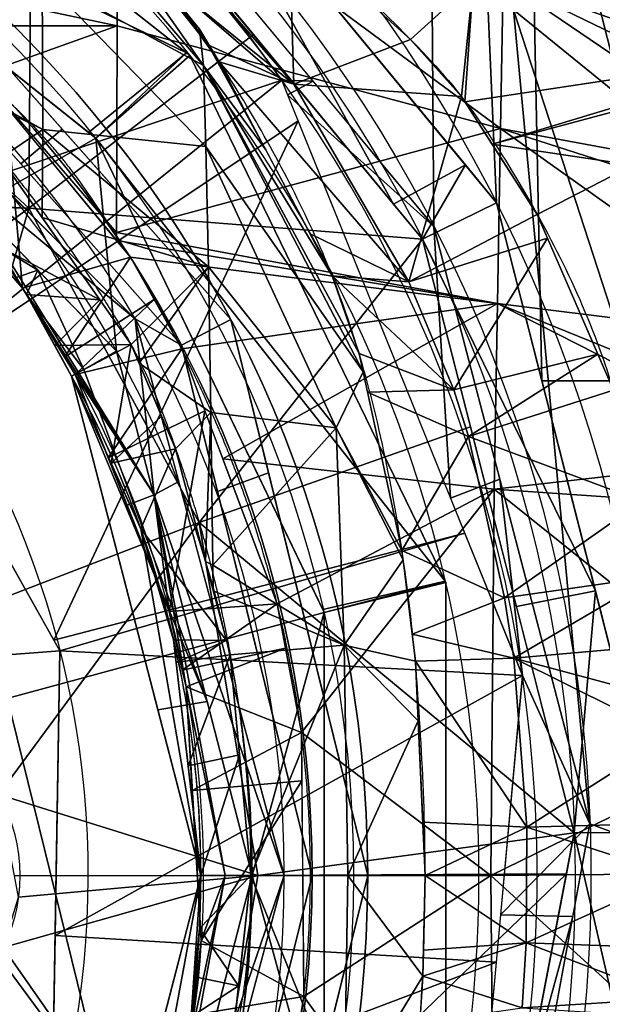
# Model space of a CAD drawing. Header units: millimetres. Extents: x -115 to 115, y -168 to 68.
# Tile 175 of 182: x 30 to 51, y -5 to 31. Entities that reach past the tile are written whole.
import ezdxf

# ---------------------------------------------------------------- set-up
doc = ezdxf.new("R2010")
doc.units = ezdxf.units.MM
doc.layers.add('100', color=7, linetype='Continuous', true_color=0xffffff)

msp = doc.modelspace()

# ---------------------------------------------------------------- linework, layer by layer
at = {"layer": '100', "color": 163, "linetype": 'Continuous'}
for centre, radius in [((0, 0, -61), 43), ((0, 0, -50), 41)]:
    msp.add_circle(centre, radius, dxfattribs=at)
at = {"layer": '100', "color": 163, "linetype": 'Continuous', "extrusion": (0, 0, -1)}
for centre, radius in [((0, 0, 52), 43), ((0, 0, 63), 41), ((0, 0, 50), 40)]:
    msp.add_circle(centre, radius, dxfattribs=at)
for centre, radius, start, end in [((0, 0, -94), 68, 283.06797, 256.93203), ((0, 0, -81), 65, 283.06797, 256.93203), ((0, 0, -97), 51.024, 286.7388, 253.2612), ((0, 0, -80.215), 50.45, 286.0923, 253.9077), ((0, 0, -50), 38.845, 209.0115, 150.9893), ((0, 0, -100), 32.941, 283.1966, 256.8034), ((0, 0, -50), 38.845, 150.9893, 209.0115), ((0, 0, -47.231), 37, 150.9893, 209.0115)]:
    msp.add_arc(centre, radius, start, end, dxfattribs=at)
at = {"layer": '100', "color": 163, "linetype": 'Continuous'}
for centre, radius, start, end in [((0, 0, 84), 68, 283.06797, 256.93203), ((0, 0, 81), 53.418, 285.9698, 254.0302), ((0, 0, 97.321), 49.087, 286.8231, 253.1769), ((0, 0, 50), 42.5, 270, 90), ((0, 0, 67), 42.5, 270, 90), ((0, 0, 65.794), 47, 295.2768, 64.7232), ((0, 0, 51.206), 47, 295.2768, 64.7232)]:
    msp.add_arc(centre, radius, start, end, dxfattribs=at)
at = {"layer": '100', "color": 163, "linetype": 'Continuous', "extrusion": (0.484973, -0.874529, -3.05912e-16)}
msp.add_arc((40, 47.231), 3, 112.6375, 180, dxfattribs=at)
at = {"layer": '100', "color": 163, "linetype": 'Continuous'}
for points, knots in [([(5.5, 48.221, -3.356), (8.841, 47.937, -3.252), (12.202, 47.377, -3.045), (18.696, 45.671, -2.451), (21.797, 44.482, -2.03), (26.331, 42.385, -1.412), (27.832, 41.677, -1.16), (30.757, 40.154, -0.395), (32.176, 39.353, 0.095), (34.865, 37.718, 1.264), (36.143, 36.875, 1.946), (37.977, 35.613, 3.129), (38.571, 35.188, 3.553), (39.757, 34.379, 4.453), (40.338, 33.996, 4.941), (41.83, 32.712, 6.496), (42.739, 31.829, 7.583), (44.53, 30.062, 9.78), (45.419, 29.182, 10.888), (46.99, 27.226, 13.118), (47.67, 26.174, 14.237), (48.962, 24.033, 16.471), (49.567, 22.933, 17.591), (51.225, 19.511, 20.847), (52.074, 17.009, 22.859), (53.044, 12.707, 25.322), (53.31, 11.198, 26.037), (53.703, 8.089, 27.177), (53.801, 6.465, 27.591), (54.062, 1.479, 28.465), (54.049, -1.954, 28.431), (53.765, -6.912, 27.48), (53.654, -8.523, 27.04), (53.231, -11.619, 25.846), (52.956, -13.13, 25.105), (51.976, -17.389, 22.601), (51.086, -19.878, 20.531), (49.366, -23.294, 17.221), (48.752, -24.388, 16.099), (47.441, -26.53, 13.858), (46.691, -27.535, 12.723), (45.178, -29.552, 10.493), (44.2, -30.349, 9.399), (42.405, -32.106, 7.204), (41.547, -33.031, 6.11), (39.993, -34.289, 4.598), (39.399, -34.674, 4.133), (38.203, -35.497, 3.256), (37.594, -35.917, 2.847), (35.731, -37.171, 1.707), (34.442, -38.005, 1.051), (31.739, -39.611, -0.064), (30.329, -40.387, -0.523), (27.386, -41.888, -1.234), (25.864, -42.607, -1.464), (21.305, -44.704, -2.099), (18.178, -45.838, -2.509), (14.933, -46.656, -2.797)], [0, 0, 0, 0, 0.0625, 0.0625, 0.125, 0.125, 0.15625, 0.15625, 0.1875, 0.1875, 0.21875, 0.21875, 0.234375, 0.234375, 0.25, 0.25, 0.28125, 0.28125, 0.3125, 0.3125, 0.34375, 0.34375, 0.375, 0.375, 0.4375, 0.4375, 0.46875, 0.46875, 0.5, 0.5, 0.5625, 0.5625, 0.59375, 0.59375, 0.625, 0.625, 0.6875, 0.6875, 0.71875, 0.71875, 0.75, 0.75, 0.78125, 0.78125, 0.8125, 0.8125, 0.828125, 0.828125, 0.84375, 0.84375, 0.875, 0.875, 0.90625, 0.90625, 0.9375, 0.9375, 1, 1, 1, 1]), ([(9.5, -47.557, 3.679), (12.578, -46.96, 3.825), (15.599, -46.057, 4.059), (21.317, -43.647, 4.707), (24.074, -42.069, 5.028), (29.093, -38.643, 6.52), (31.397, -36.719, 7.675), (34.193, -33.865, 10.087), (35.01, -32.929, 11.029), (36.469, -31.03, 13.069), (37.088, -30.127, 14.221), (38.322, -28.228, 16.418), (38.908, -27.257, 17.516), (40.011, -25.259, 19.699), (40.514, -24.265, 20.823), (41.97, -21.139, 24.046), (42.781, -18.74, 25.901), (43.708, -14.71, 28.306), (43.973, -13.322, 29.008), (44.313, -11.159, 29.872), (44.416, -10.429, 30.14), (44.605, -8.916, 30.542), (44.678, -8.135, 30.688), (44.985, -4.23, 31.439), (45.127, -0.991, 31.654), (44.989, 3.693, 31.395), (44.898, 5.235, 31.216), (44.672, 8.289, 30.677), (44.51, 9.805, 30.36), (43.856, 14.228, 28.719), (43.284, 16.892, 27.137), (42.134, 20.532, 24.38), (41.686, 21.707, 23.4), (40.721, 23.851, 21.296), (40.231, 24.831, 20.165), (39.156, 26.829, 17.986), (38.578, 27.809, 16.901), (37.367, 29.714, 14.71), (36.758, 30.614, 13.569), (35.354, 32.507, 11.469), (34.551, 33.468, 10.48), (32.745, 35.365, 8.777), (31.734, 36.324, 8.075), (28.432, 39.146, 6.238), (25.906, 40.914, 5.453), (17.815, 45.609, 4.144), (11.719, 47.488, 3.689), (5.5, 48.157, 3.528)], [0, 0, 0, 0, 0.0625, 0.0625, 0.125, 0.125, 0.1875, 0.1875, 0.21875, 0.21875, 0.25, 0.25, 0.28125, 0.28125, 0.3125, 0.3125, 0.375, 0.375, 0.40625, 0.40625, 0.421875, 0.421875, 0.4375, 0.4375, 0.5, 0.5, 0.53125, 0.53125, 0.5625, 0.5625, 0.625, 0.625, 0.65625, 0.65625, 0.6875, 0.6875, 0.71875, 0.71875, 0.75, 0.75, 0.78125, 0.78125, 0.8125, 0.8125, 0.875, 0.875, 1, 1, 1, 1]), ([(38.795, 1.315, 40.868), (38.795, -5.261, 40.868), (37.811, -10.395, 41.323), (35.697, -16.482, 42.323), (35.246, -17.681, 42.543), (34.049, -19.915, 43.058), (33.354, -20.985, 43.3), (31.161, -24.176, 43.83), (29.524, -26.242, 43.969), (25.98, -30.037, 43.924), (23.929, -31.699, 43.827), (19.583, -34.608, 43.719), (17.293, -35.84, 43.67), (12.469, -37.841, 43.574), (9.934, -38.602, 43.528), (4.838, -39.587, 43.461), (2.249, -39.82, 43.436), (-5.635, -39.775, 43.497), (-10.818, -38.799, 43.757), (-18.13, -36.022, 44.227), (-20.458, -34.888, 44.39), (-24.904, -32.211, 44.655), (-27.031, -30.63, 44.783), (-29.925, -28.006, 44.73), (-30.87, -27.115, 44.664), (-32.556, -25.147, 44.499), (-33.274, -24.047, 44.425), (-35.444, -20.763, 44.198), (-36.639, -18.44, 44.08), (-39.661, -11.265, 43.834), (-40.825, -6.046, 43.802), (-40.991, 1.735, 43.794), (-40.791, 4.37, 43.802), (-39.89, 9.523, 43.846), (-39.197, 12.028, 43.881), (-37.361, 16.904, 44.016), (-36.206, 19.286, 44.119), (-34.225, 22.653, 44.322), (-33.497, 23.73, 44.394), (-32.011, 25.863, 44.544), (-31.13, 26.836, 44.643), (-28.23, 29.584, 44.811), (-26.215, 31.296, 44.724), (-21.79, 34.18, 44.475), (-19.413, 35.423, 44.316), (-12.112, 38.464, 43.838), (-6.829, 39.599, 43.531), (3.681, 39.961, 43.402), (9.05, 39.1, 43.508), (16.412, 36.265, 43.65), (18.794, 35.057, 43.701), (23.273, 32.195, 43.809), (25.362, 30.591, 43.889), (29.06, 26.822, 43.982), (30.745, 24.709, 43.884), (33.019, 21.498, 43.396), (33.734, 20.413, 43.175), (35.017, 18.165, 42.654), (35.518, 16.954, 42.406), (36.859, 13.205, 41.775), (37.56, 10.633, 41.433), (38.291, 6.677, 41.093), (38.478, 5.351, 41.008), (38.73, 2.686, 40.896), (38.795, 1.315, 40.868), (38.795, -5.261, 40.868)], [-0.015625, -0.015625, 0, 0, 0.0625, 0.0625, 0.078125, 0.078125, 0.09375, 0.09375, 0.125, 0.125, 0.15625, 0.15625, 0.1875, 0.1875, 0.21875, 0.21875, 0.25, 0.25, 0.3125, 0.3125, 0.34375, 0.34375, 0.375, 0.375, 0.390625, 0.390625, 0.40625, 0.40625, 0.4375, 0.4375, 0.5, 0.5, 0.53125, 0.53125, 0.5625, 0.5625, 0.59375, 0.59375, 0.609375, 0.609375, 0.625, 0.625, 0.65625, 0.65625, 0.6875, 0.6875, 0.75, 0.75, 0.8125, 0.8125, 0.84375, 0.84375, 0.875, 0.875, 0.90625, 0.90625, 0.921875, 0.921875, 0.9375, 0.9375, 0.96875, 0.96875, 0.984375, 0.984375, 1, 1, 1.0625, 1.0625]), ([(-35.268, -17.64, -42.534), (-33.403, -21.121, -43.336), (-31.846, -23.235, -43.721), (-28.528, -27.38, -44.009), (-26.704, -29.363, -43.918), (-20.555, -34.342, -43.721), (-15.755, -36.859, -43.629), (-8.116, -39.039, -43.501), (-5.469, -39.504, -43.463), (-0.211, -39.89, -43.44), (2.428, -39.824, -43.464), (10.376, -38.916, -43.697), (15.479, -37.371, -44.059), (22.527, -33.735, -44.518), (24.754, -32.344, -44.66), (27.849, -29.893, -44.761), (28.838, -29.012, -44.764), (30.774, -27.184, -44.678), (31.695, -26.225, -44.586), (34.042, -23.086, -44.338), (35.374, -20.835, -44.202), (37.705, -16.107, -43.987), (38.657, -13.662, -43.919), (40.804, -6.148, -43.791), (41.274, -0.795, -43.781), (40.42, 6.977, -43.82), (39.877, 9.577, -43.844), (38.319, 14.588, -43.942), (37.316, 16.997, -44.019), (35.506, 20.481, -44.191), (34.863, 21.633, -44.256), (33.42, 23.832, -44.408), (32.711, 24.943, -44.476), (31.044, 26.94, -44.643), (30.093, 27.835, -44.718), (28.158, 29.599, -44.763), (27.156, 30.463, -44.744), (24.014, 32.846, -44.62), (21.771, 34.179, -44.47), (17.069, 36.483, -44.164), (14.606, 37.427, -43.997), (7.097, 39.555, -43.569), (1.773, 40.105, -43.424), (-8.563, 39.202, -43.486), (-13.711, 37.671, -43.592), (-20.603, 33.997, -43.743), (-22.822, 32.53, -43.791), (-26.853, 29.217, -43.924), (-28.6, 27.294, -44.006), (-31.856, 23.218, -43.717), (-33.405, 21.096, -43.331), (-35.216, 17.746, -42.558), (-35.671, 16.552, -42.335), (-36.517, 14.126, -41.935), (-36.898, 12.886, -41.752), (-38.564, 6.588, -40.955), (-39.088, 1.313, -40.737), (-38.384, -6.44, -41.05), (-37.912, -9.033, -41.267), (-36.927, -12.786, -41.738), (-36.552, -14.019, -41.918), (-35.709, -16.45, -42.317), (-35.268, -17.64, -42.534), (-33.403, -21.121, -43.336)], [-0.015625, -0.015625, 0, 0, 0.03125, 0.03125, 0.0625, 0.0625, 0.125, 0.125, 0.15625, 0.15625, 0.1875, 0.1875, 0.25, 0.25, 0.28125, 0.28125, 0.296875, 0.296875, 0.3125, 0.3125, 0.34375, 0.34375, 0.375, 0.375, 0.4375, 0.4375, 0.46875, 0.46875, 0.5, 0.5, 0.515625, 0.515625, 0.53125, 0.53125, 0.546875, 0.546875, 0.5625, 0.5625, 0.59375, 0.59375, 0.625, 0.625, 0.6875, 0.6875, 0.75, 0.75, 0.78125, 0.78125, 0.8125, 0.8125, 0.84375, 0.84375, 0.859375, 0.859375, 0.875, 0.875, 0.9375, 0.9375, 0.96875, 0.96875, 0.984375, 0.984375, 1, 1, 1.03125, 1.03125]), ([(32.357, -17.944, 47.231), (31.369, -19.727, 46.673), (30.414, -21.568, 46.351), (28.06, -25.002, 45.97), (26.659, -26.627, 45.9), (23.507, -29.388, 45.943), (21.803, -30.602, 45.999), (18.21, -32.793, 46.068), (16.325, -33.74, 46.099), (10.507, -36.079, 46.196), (6.335, -36.979, 46.283), (-1.989, -37.453, 46.301), (-6.226, -37.07, 46.115), (-14.358, -35.402, 45.61), (-18.392, -34.108, 45.386), (-23.929, -31.121, 45.305), (-25.691, -29.97, 45.311), (-28.818, -27.104, 45.314), (-30.062, -25.436, 45.306), (-33.297, -20.065, 45.351), (-34.997, -16.217, 45.471), (-37.403, -8.285, 45.584), (-38.072, -4.064, 45.6), (-38.056, 4.223, 45.599), (-37.392, 8.362, 45.584), (-34.934, 16.383, 45.469), (-33.228, 20.201, 45.349), (-29.947, 25.593, 45.305), (-28.679, 27.236, 45.313), (-25.591, 30.034, 45.31), (-23.802, 31.21, 45.306), (-18.276, 34.146, 45.389), (-14.225, 35.446, 45.615), (-6.086, 37.087, 46.122), (-1.91, 37.459, 46.304), (6.48, 36.961, 46.277), (10.573, 36.063, 46.196), (16.426, 33.693, 46.098), (18.287, 32.75, 46.067), (21.838, 30.577, 45.998), (23.545, 29.361, 45.941), (26.713, 26.573, 45.901), (28.062, 24.999, 45.971), (30.404, 21.583, 46.349), (31.372, 19.721, 46.674), (32.358, 17.944, 47.231)], [0, 0, 0, 0, 0.03125, 0.03125, 0.0625, 0.0625, 0.09375, 0.09375, 0.125, 0.125, 0.1875, 0.1875, 0.25, 0.25, 0.3125, 0.3125, 0.34375, 0.34375, 0.375, 0.375, 0.4375, 0.4375, 0.5, 0.5, 0.5625, 0.5625, 0.625, 0.625, 0.65625, 0.65625, 0.6875, 0.6875, 0.75, 0.75, 0.8125, 0.8125, 0.875, 0.875, 0.90625, 0.90625, 0.9375, 0.9375, 0.96875, 0.96875, 1, 1, 1, 1]), ([(-32.878, 16.972, -47), (-30.984, 20.64, -47.391), (-28.493, 24.039, -47.559), (-22.544, 29.693, -47.571), (-19.045, 32.036, -47.506), (-11.566, 35.421, -47.454), (-7.496, 36.495, -47.424), (0.671, 37.247, -47.401), (4.869, 36.937, -47.442), (12.841, 35.02, -47.673), (16.719, 33.39, -47.841), (23.646, 29.021, -48.112), (26.784, 26.197, -48.187), (31.758, 19.697, -47.932), (33.745, 15.992, -47.83), (36.399, 8.233, -47.741), (37.092, 4.085, -47.734), (37.09, -4.1, -47.734), (36.395, -8.25, -47.741), (33.742, -15.998, -47.83), (31.754, -19.704, -47.935), (26.784, -26.198, -48.189), (23.645, -29.022, -48.11), (16.704, -33.399, -47.841), (12.822, -35.027, -47.671), (4.845, -36.941, -47.442), (0.641, -37.247, -47.401), (-7.517, -36.49, -47.423), (-11.594, -35.411, -47.454), (-19.058, -32.028, -47.507), (-22.558, -29.682, -47.571), (-28.5, -24.03, -47.559), (-30.984, -20.64, -47.391), (-32.878, -16.973, -47)], [0, 0, 0, 0, 0.0625, 0.0625, 0.125, 0.125, 0.1875, 0.1875, 0.25, 0.25, 0.3125, 0.3125, 0.375, 0.375, 0.4375, 0.4375, 0.5, 0.5, 0.5625, 0.5625, 0.625, 0.625, 0.6875, 0.6875, 0.75, 0.75, 0.8125, 0.8125, 0.875, 0.875, 0.9375, 0.9375, 1, 1, 1, 1]), ([(32.357, -17.944, 47.231), (33.105, -16.596, 46.925), (33.764, -15.211, 46.536), (34.921, -12.326, 45.875), (35.409, -10.844, 45.589), (36.586, -6.336, 44.915), (36.999, -3.195, 44.706), (37.001, 3.177, 44.705), (36.594, 6.291, 44.91), (35.418, 10.815, 45.583), (34.926, 12.311, 45.872), (33.77, 15.199, 46.533), (33.11, 16.587, 46.923), (32.358, 17.944, 47.231)], [0, 0, 0, 0, 0.125, 0.125, 0.25, 0.25, 0.5, 0.5, 0.75, 0.75, 0.875, 0.875, 1, 1, 1, 1])]:
    msp.add_open_spline(points, degree=3, knots=knots, dxfattribs=at)
msp.add_open_spline([(29.725, 2.914, 71.335), (30.746, 1.146, 71.594), (30.746, -1.146, 71.594), (29.725, -2.914, 71.335)], degree=3, dxfattribs=at)
for points in [[(36.486, 29.571, 65.794), (20.069, 42.5, 65.794), (18.44, 38.291, 67)], [(18.44, 38.291, 50), (20.069, 42.5, 51.206), (36.486, 29.571, 51.206)], [(36.611, 29.472, 65.794), (36.611, 29.472, 51.206), (20.069, 42.5, 51.206), (20.069, 42.5, 65.794)], [(36.304, -19.054, -63), (4.942, 40.701, -63), (23.291, 33.742, -63)], [(36.304, -19.054, -63), (23.291, -33.742, -63), (4.942, -40.701, -63), (4.942, 40.701, -63)], [(47.633, 24.178, 81), (33.821, 40.916, 81), (46.5, 35.561, 81), (47.216, 33.832, 81)], [(31.186, 40.385, 97), (28.529, 38.401, 97.321), (39.909, 28.58, 97.321)], [(45.305, 32.916, 97), (44.501, 36.265, 97), (31.186, 40.385, 97), (45.379, 23.329, 97)], [(39.909, 28.58, 97.321), (41.036, 28.548, 97), (31.186, 40.385, 97)], [(30.819, 23.988, 74.637), (21.361, 32.695, 74.637), (30.939, 39.85, 80.215)], [(30.939, 39.85, 80.215), (38.891, 30.226, 80.215), (30.819, 23.988, 74.637)], [(12.213, 14.555, 67), (33.228, 26.498, 67), (18.44, 38.291, 67)], [(18.44, 38.291, 67), (32.966, 26.707, 67), (36.486, 29.571, 65.794)], [(36.486, 29.571, 51.206), (32.966, 26.707, 50), (18.44, 38.291, 50)], [(33.971, 18.839, 50), (19.886, 33.37, 50), (18.44, 38.291, 50), (33.228, 26.498, 50)], [(39.909, 28.58, 97.321), (29.044, 37.956, 97.321), (23.492, 23.092, 100)], [(43.933, 24.124, 80.215), (34.177, 35.931, 80.215), (36.188, 38.047, 81)], [(36.188, 38.047, 81), (46.511, 25.538, 81), (43.933, 24.124, 80.215)], [(36.95, 30.411, 19.03), (31.198, 37.489, 19.123), (31.235, 37.446, 25.965)], [(31.198, 37.489, 19.123), (36.95, 30.411, 19.03), (36.896, 30.315, 14.019)], [(36.896, 30.315, 14.019), (36.301, 31.147, 13.064), (31.198, 37.489, 19.123)], [(31.235, 37.446, 25.965), (37.096, 29.105, 30.459), (36.95, 30.411, 19.03)], [(31.235, 37.446, 25.965), (31.268, 35.944, 32.638), (37.096, 29.105, 30.459)], [(34.039, 36.992, -39.129), (33.994, 30.531, -43.043), (23.477, 32.764, -44.538)], [(47.776, 26.841, -37.845), (33.994, 30.531, -43.043), (34.039, 36.992, -39.129)], [(34.039, 36.992, -39.129), (47.867, 32.178, -33.571), (47.776, 26.841, -37.845)], [(37.096, 29.105, 30.459), (31.268, 35.944, 32.638), (31.298, 32.256, 38.406)], [(58.661, 29.376, -25.279), (47.867, 32.178, -33.571), (47.91, 35.987, -27.696)], [(47.91, 35.987, -27.696), (58.5, 32.689, -20.236), (58.661, 29.376, -25.279)], [(23.291, 33.742, -50), (30.527, 25.574, -50), (32.016, 26.822, -52), (24.427, 35.388, -52)], [(24.427, 35.388, -61), (32.016, 26.822, -61), (30.527, 25.574, -63), (23.291, 33.742, -63)], [(38.075, 19.983, -52), (38.075, 19.983, -61), (24.427, 35.388, -61), (24.427, 35.388, -52)], [(50.675, 33.832, 81), (51.391, 35.561, 81), (54.723, 34.207, 81), (54.723, 17.781, 81)], [(20, 34.641, -50), (34.641, 20, -50), (36.304, 19.054, -50), (23.291, 33.742, -50)], [(46.793, 32.096, 8.808), (39.633, 34.468, 4.365), (44.538, 30.045, 9.802)], [(40.179, 33.975, 4.971), (36.637, 32.694, 6.815), (40.345, 28.443, 11.228)], [(40.345, 28.443, 11.228), (44.538, 30.045, 9.802), (40.179, 33.975, 4.971)], [(23.291, 33.742, -63), (36.304, 19.054, -63), (41, 0, -63), (36.304, -19.054, -63)], [(47.216, 33.832, 81), (48.946, 33.116, 81), (49.263, 17.781, 81), (47.633, 24.178, 81)], [(54.723, 17.781, 81), (49.263, 17.781, 81), (48.946, 33.116, 81), (50.675, 33.832, 81)], [(45.379, 23.329, 97), (50.99, 1.861, 97), (48.242, 31.116, 97), (45.305, 32.916, 97)], [(46.793, 32.096, 8.808), (58.557, 29.622, 15.694), (58.431, 33.206, 9.125)], [(17.195, 24.595, 71.379), (21.361, 32.695, 74.637), (30.819, 23.988, 74.637)], [(27.023, 30.54, -44.733), (23.477, 32.764, -44.538), (33.994, 30.531, -43.043)], [(40.345, 28.443, 11.228), (36.637, 32.694, 6.815), (35.349, 32.478, 11.538)], [(24.443, 30.863, 43.857), (25.747, 29.872, 43.894), (31.298, 32.256, 38.406)], [(25.747, 29.872, 43.894), (31.324, 26.816, 42.527), (31.298, 32.256, 38.406)], [(31.298, 32.256, 38.406), (37.186, 26.194, 35.408), (37.096, 29.105, 30.459)], [(37.186, 26.194, 35.408), (31.298, 32.256, 38.406), (31.324, 26.816, 42.527)], [(35.349, 32.478, 11.538), (37.211, 29.874, 14.524), (40.345, 28.443, 11.228)], [(44.538, 30.045, 9.802), (46.369, 27.996, 12.239), (46.793, 32.096, 8.808)], [(46.369, 27.996, 12.239), (46.489, 27.808, 12.438), (46.793, 32.096, 8.808)], [(58.557, 29.622, 15.694), (46.793, 32.096, 8.808), (46.489, 27.808, 12.438)], [(58.704, 24.817, -30.114), (47.776, 26.841, -37.845), (47.867, 32.178, -33.571)], [(47.867, 32.178, -33.571), (58.73, 26.915, -28.356), (58.704, 24.817, -30.114)], [(47.867, 32.178, -33.571), (58.71, 28.363, -26.821), (58.73, 26.915, -28.356)], [(47.867, 32.178, -33.571), (58.661, 29.376, -25.279), (58.71, 28.363, -26.821)], [(61.819, 20.086, 97), (51.591, 31.92, 97), (48.242, 31.116, 97)], [(48.242, 31.116, 97), (57.318, 3.182, 97), (60.5, 4.5, 97), (61.819, 20.086, 97)], [(48.242, 31.116, 97), (50.99, 1.861, 97), (56, 0, 97), (57.318, 3.182, 97)], [(33.994, 30.531, -43.043), (29.056, 28.78, -44.742), (27.023, 30.54, -44.733)], [(29.056, 28.78, -44.742), (33.994, 30.531, -43.043), (33.972, 23.107, -44.342)], [(33.972, 23.107, -44.342), (33.994, 30.531, -43.043), (47.776, 26.841, -37.845)], [(30.819, 23.988, 74.637), (38.891, 30.226, 80.215), (44.968, 22.871, 80.215)], [(37.661, 29.245, 15.245), (36.896, 30.315, 14.019), (36.95, 30.411, 19.03)], [(36.95, 30.411, 19.03), (39.334, 26.078, 18.634), (37.661, 29.245, 15.245)], [(39.334, 26.078, 18.634), (36.95, 30.411, 19.03), (37.096, 29.105, 30.459)], [(31.324, 26.816, 42.527), (25.747, 29.872, 43.894), (27, 28.919, 43.93)], [(40.345, 28.443, 11.228), (37.211, 29.874, 14.524), (37.661, 29.245, 15.245)], [(46.369, 27.996, 12.239), (44.538, 30.045, 9.802), (40.345, 28.443, 11.228)], [(36.486, 29.571, 65.794), (32.966, 26.707, 67), (33.228, 26.498, 67)], [(33.228, 26.498, 50), (32.966, 26.707, 50), (36.486, 29.571, 51.206)], [(33.228, 26.498, 67), (36.611, 29.472, 65.794), (36.486, 29.571, 65.794)], [(36.486, 29.571, 51.206), (36.611, 29.472, 51.206), (33.228, 26.498, 50)], [(45.782, 10.576, 65.794), (36.611, 29.472, 65.794), (33.228, 26.498, 67)], [(33.228, 26.498, 50), (36.611, 29.472, 51.206), (45.782, 10.576, 51.206)], [(45.806, 10.528, 65.794), (45.806, 10.528, 51.206), (36.611, 29.472, 51.206), (36.611, 29.472, 65.794)], [(58.557, 29.622, 15.694), (46.489, 27.808, 12.438), (47.47, 26.283, 14.057)], [(47.47, 26.283, 14.057), (58.57, 29.252, 16.37), (58.557, 29.622, 15.694)], [(42.833, 18.099, 26.082), (37.096, 29.105, 30.459), (37.186, 26.194, 35.408)], [(37.096, 29.105, 30.459), (41.723, 21.555, 23.475), (39.334, 26.078, 18.634)], [(37.096, 29.105, 30.459), (42.688, 18.764, 25.711), (41.723, 21.555, 23.475)], [(37.096, 29.105, 30.459), (42.833, 18.099, 26.082), (42.688, 18.764, 25.711)], [(44.481, 21.34, 18.299), (40.345, 28.443, 11.228), (37.661, 29.245, 15.245)], [(37.661, 29.245, 15.245), (40.929, 23.058, 21.866), (44.481, 21.34, 18.299)], [(58.57, 29.252, 16.37), (47.47, 26.283, 14.057), (52.525, 25.528, 17.64)], [(31.324, 26.816, 42.527), (27, 28.919, 43.93), (29.8, 25.786, 43.895)], [(33.972, 23.107, -44.342), (33.974, 22.82, -44.338), (29.056, 28.78, -44.742)], [(23.492, 23.092, 100), (26.48, 17.778, 100), (39.909, 28.58, 97.321)], [(26.48, 17.778, 100), (40.496, 27.126, 97.321), (39.909, 28.58, 97.321)], [(39.909, 28.58, 97.321), (40.122, 28.053, 97.321), (41.036, 28.548, 97)], [(45.379, 23.329, 97), (41.036, 28.548, 97), (40.122, 28.053, 97.321)], [(46.369, 27.996, 12.239), (40.345, 28.443, 11.228), (44.481, 21.34, 18.299)], [(40.122, 28.053, 97.321), (45.978, 13.565, 97.321), (45.379, 23.329, 97)], [(44.481, 21.34, 18.299), (49.097, 23.75, 16.745), (46.369, 27.996, 12.239)], [(25.31, 27.774, 50), (31.145, 21.755, 50), (29.659, 22.653, 46.236)], [(30.593, 21.108, -47.992), (27.254, 24.946, -48.07), (30.022, 27.609, -44.663)], [(30.022, 27.609, -44.663), (34.47, 22.219, -44.298), (30.593, 21.108, -47.992)], [(40.496, 27.126, 97.321), (26.48, 17.778, 100), (31.721, 8.455, 100)], [(31.721, 8.455, 100), (46.487, 12.307, 97.321), (40.496, 27.126, 97.321)], [(29.8, 25.786, 43.895), (31.299, 23.645, 43.566), (31.324, 26.816, 42.527)], [(38.075, 19.983, -52), (32.016, 26.822, -52), (30.527, 25.574, -50), (36.304, 19.054, -50)], [(36.304, 19.054, -63), (30.527, 25.574, -63), (32.016, 26.822, -61), (38.075, 19.983, -61)], [(37.276, 21.878, 39.122), (31.324, 26.816, 42.527), (31.299, 23.645, 43.566)], [(31.324, 26.816, 42.527), (37.276, 21.878, 39.122), (37.186, 26.194, 35.408)], [(47.776, 26.841, -37.845), (47.662, 20.554, -40.09), (33.972, 23.107, -44.342)], [(58.526, 19.209, -33.477), (47.662, 20.554, -40.09), (47.776, 26.841, -37.845)], [(47.776, 26.841, -37.845), (58.685, 23.331, -31.36), (58.526, 19.209, -33.477)], [(47.776, 26.841, -37.845), (58.704, 24.817, -30.114), (58.685, 23.331, -31.36)], [(12.213, 14.555, 67), (18.711, 3.299, 67), (41.434, 9.457, 67), (33.228, 26.498, 67)], [(33.228, 26.498, 67), (41.386, 9.558, 67), (45.782, 10.576, 65.794)], [(45.782, 10.576, 51.206), (41.386, 9.558, 50), (33.228, 26.498, 50)], [(38.845, 0, 50), (33.971, 18.839, 50), (33.228, 26.498, 50), (41.434, 9.457, 50)], [(37.186, 26.194, 35.408), (37.276, 21.878, 39.122), (41.867, 16.089, 34.224)], [(41.867, 16.089, 34.224), (42.833, 18.099, 26.082), (37.186, 26.194, 35.408)], [(52.525, 25.528, 17.64), (47.47, 26.283, 14.057), (49.097, 23.75, 16.745)], [(34.641, 20, -50), (28.627, 26.014, -50), (27.993, 25.519, -49.121)], [(27.993, 25.519, -49.121), (27.299, 24.894, -48.069), (30.593, 21.108, -47.992)], [(27.993, 25.519, -49.121), (35.321, 13.683, -49.121), (34.641, 20, -50)], [(35.321, 13.683, -49.121), (27.993, 25.519, -49.121), (30.593, 21.108, -47.992)], [(29.659, 22.653, 46.236), (33.369, 20.686, 43.112), (29.8, 25.786, 43.895)], [(44.968, 22.871, 80.215), (43.933, 24.124, 80.215), (46.511, 25.538, 81)], [(46.511, 25.538, 81), (47.633, 24.178, 81), (44.968, 22.871, 80.215)], [(49.097, 23.75, 16.745), (51.839, 17.436, 22.354), (52.525, 25.528, 17.64)], [(30.819, 23.988, 74.637), (17.386, 24.286, 71.335), (17.195, 24.595, 71.379)], [(30.819, 23.988, 74.637), (21.505, 17.153, 71.335), (17.386, 24.286, 71.335)], [(44.968, 22.871, 80.215), (47.633, 24.178, 81), (51.187, 10.229, 81)], [(26.419, 8.641, 71.335), (21.505, 17.153, 71.335), (30.819, 23.988, 74.637)], [(30.819, 23.988, 74.637), (36.938, 12.681, 74.637), (26.419, 8.641, 71.335)], [(44.968, 22.871, 80.215), (36.938, 12.681, 74.637), (30.819, 23.988, 74.637)], [(44.481, 21.34, 18.299), (49.465, 22.901, 17.499), (49.097, 23.75, 16.745)], [(31.299, 23.645, 43.566), (34.493, 19.081, 42.866), (37.276, 21.878, 39.122)], [(19.228, 7.108, 100), (31.938, 8.07, 100), (23.492, 23.092, 100)], [(33.974, 22.82, -44.338), (33.972, 23.107, -44.342), (47.662, 20.554, -40.09)], [(44.481, 21.34, 18.299), (40.929, 23.058, 21.866), (41.723, 21.555, 23.475)], [(45.978, 13.565, 97.321), (47.752, 14.249, 97), (45.379, 23.329, 97)], [(31.145, 21.755, 50), (30.367, 21.491, 46.416), (29.659, 22.653, 46.236)], [(33.369, 20.686, 43.112), (29.659, 22.653, 46.236), (30.739, 20.881, 46.511)], [(47.662, 20.554, -40.09), (34.47, 22.219, -44.298), (33.974, 22.82, -44.338)], [(44.968, 22.871, 80.215), (46.695, 16.12, 80.215), (36.938, 12.681, 74.637)], [(49.465, 22.901, 17.499), (44.481, 21.34, 18.299), (46.091, 17.449, 21.609)], [(51.187, 10.229, 81), (48.348, 9.661, 80.215), (44.968, 22.871, 80.215)], [(46.091, 17.449, 21.609), (51.275, 18.734, 21.201), (49.465, 22.901, 17.499)], [(32.105, 18.622, -47.914), (30.593, 21.108, -47.992), (34.47, 22.219, -44.298)], [(34.47, 22.219, -44.298), (35.319, 20.7, -44.213), (32.105, 18.622, -47.914)], [(36.313, 18.924, -44.114), (34.47, 22.219, -44.298), (47.662, 20.554, -40.09)], [(30.739, 20.881, 46.511), (30.367, 21.491, 46.416), (31.145, 21.755, 50)], [(30.739, 20.881, 46.511), (31.145, 21.755, 50), (32.798, 18.188, 48.895)], [(31.145, 21.755, 50), (33.971, 18.839, 50), (32.798, 18.188, 48.895)], [(37.276, 21.878, 39.122), (34.493, 19.081, 42.866), (34.78, 18.409, 42.735)], [(34.78, 18.409, 42.735), (37.36, 16.643, 41.004), (37.276, 21.878, 39.122)], [(41.867, 16.089, 34.224), (37.276, 21.878, 39.122), (37.36, 16.643, 41.004)], [(46.091, 17.449, 21.609), (44.481, 21.34, 18.299), (41.723, 21.555, 23.475)], [(41.723, 21.555, 23.475), (42.688, 18.764, 25.711), (46.091, 17.449, 21.609)], [(30.593, 21.108, -47.992), (32.482, 18.002, -47.895), (35.321, 13.683, -49.121)], [(32.798, 18.188, 48.895), (32.358, 17.944, 47.231), (30.739, 20.881, 46.511)], [(30.739, 20.881, 46.511), (31.751, 19.044, 46.962), (33.369, 20.686, 43.112)], [(34.493, 19.081, 42.866), (33.369, 20.686, 43.112), (31.751, 19.044, 46.962)], [(32.482, 18.002, -47.895), (32.105, 18.622, -47.914), (35.319, 20.7, -44.213)], [(35.319, 20.7, -44.213), (36.313, 18.924, -44.114), (32.482, 18.002, -47.895)], [(37.791, 14.98, -44.002), (36.313, 18.924, -44.114), (47.662, 20.554, -40.09)], [(47.662, 20.554, -40.09), (47.549, 13.885, -41.235), (37.791, 14.98, -44.002)], [(58.385, 15.108, -35.413), (47.549, 13.885, -41.235), (47.662, 20.554, -40.09)], [(47.662, 20.554, -40.09), (58.411, 16.2, -35.022), (58.385, 15.108, -35.413)], [(47.662, 20.554, -40.09), (58.526, 19.209, -33.477), (58.411, 16.2, -35.022)], [(35.321, 13.683, -49.121), (36.207, 14.157, -50), (34.641, 20, -50)], [(34.641, 20, -50), (40, 0, -50), (41, 0, -50), (36.304, 19.054, -50)], [(36.304, 19.054, -50), (37.6, 13.794, -50), (39.434, 14.467, -52), (38.075, 19.983, -52)], [(38.075, 19.983, -61), (39.434, 14.467, -61), (37.6, 13.794, -63), (36.304, 19.054, -63)], [(43, 0, -52), (43, 0, -61), (38.075, 19.983, -61), (38.075, 19.983, -52)], [(31.751, 19.044, 46.962), (32.358, 17.944, 47.231), (34.493, 19.081, 42.866)], [(34.493, 19.081, 42.866), (32.358, 17.944, 47.231), (33.773, 14.816, 46.483)], [(33.67, 15.011, -47.848), (32.482, 18.002, -47.895), (36.313, 18.924, -44.114)], [(32.798, 18.188, 48.895), (33.971, 18.839, 50), (37.228, 6.249, 50)], [(36.313, 18.924, -44.114), (37.146, 16.7, -44.051), (33.67, 15.011, -47.848)], [(33.773, 14.816, 46.483), (35.592, 16.512, 42.364), (34.493, 19.081, 42.866)], [(46.091, 17.449, 21.609), (42.688, 18.764, 25.711), (42.992, 17.369, 26.489)], [(37.36, 16.643, 41.004), (34.78, 18.409, 42.735), (36.094, 15.339, 42.135)], [(51.275, 18.734, 21.201), (46.091, 17.449, 21.609), (46.621, 15.773, 22.8)], [(46.621, 15.773, 22.8), (51.839, 17.436, 22.354), (51.275, 18.734, 21.201)], [(32.358, 17.944, 47.231), (32.798, 18.188, 48.895), (37.228, 6.249, 50)], [(41.867, 16.089, 34.224), (44.231, 11.684, 29.659), (42.833, 18.099, 26.082)], [(37.228, 6.249, 50), (35.46, 5.953, 47.231), (32.358, 17.944, 47.231)], [(34.84, 12.458, 45.92), (32.358, 17.944, 47.231), (37, 0, 47.231)], [(32.482, 18.002, -47.895), (34.348, 13.304, -47.821), (35.321, 13.683, -49.121)], [(53.395, 1.562, 81), (49.263, 17.781, 81), (54.723, 17.781, 81)], [(42.992, 17.369, 26.489), (46.621, 15.773, 22.8), (46.091, 17.449, 21.609)], [(46.621, 15.773, 22.8), (42.992, 17.369, 26.489), (44.231, 11.684, 29.659)], [(52.869, 13.457, 24.882), (51.839, 17.436, 22.354), (46.621, 15.773, 22.8)], [(35.866, 9.482, -47.762), (33.67, 15.011, -47.848), (37.146, 16.7, -44.051)], [(37.146, 16.7, -44.051), (39.745, 9.766, -43.855), (35.866, 9.482, -47.762)], [(37.36, 16.643, 41.004), (36.094, 15.339, 42.135), (37.168, 11.289, 41.624)], [(37.168, 11.289, 41.624), (37.429, 11.148, 41.476), (37.36, 16.643, 41.004)], [(41.867, 16.089, 34.224), (37.36, 16.643, 41.004), (37.429, 11.148, 41.476)], [(36.094, 15.339, 42.135), (35.592, 16.512, 42.364), (33.773, 14.816, 46.483)], [(36.938, 12.681, 74.637), (46.695, 16.12, 80.215), (50.427, 1.534, 80.215)], [(37.429, 11.148, 41.476), (42.157, 8.281, 36.565), (41.867, 16.089, 34.224)], [(41.867, 16.089, 34.224), (44.273, 11.339, 29.755), (44.231, 11.684, 29.659)], [(44.273, 11.339, 29.755), (41.867, 16.089, 34.224), (42.157, 8.281, 36.565)], [(44.231, 11.684, 29.659), (47.917, 9.984, 25.879), (46.621, 15.773, 22.8)], [(46.621, 15.773, 22.8), (47.917, 9.984, 25.879), (52.869, 13.457, 24.882)], [(33.773, 14.816, 46.483), (34.84, 12.458, 45.92), (36.094, 15.339, 42.135)], [(37.924, 8.439, 41.265), (36.094, 15.339, 42.135), (34.84, 12.458, 45.92)], [(39.745, 9.766, -43.855), (37.791, 14.98, -44.002), (47.549, 13.885, -41.235)], [(58.385, 15.108, -35.413), (58.36, 13.146, -35.842), (47.549, 13.885, -41.235)], [(40, 0, -50), (36.207, 14.157, -50), (35.321, 13.683, -49.121)], [(37.6, 13.794, -50), (41, 0, -50), (43, 0, -52), (39.434, 14.467, -52)], [(39.434, 14.467, -61), (43, 0, -61), (41, 0, -63), (37.6, 13.794, -63)], [(47.752, 14.249, 97), (45.978, 13.565, 97.321), (48.559, 7.181, 97.321)], [(48.559, 7.181, 97.321), (50.99, 1.861, 97), (47.752, 14.249, 97)], [(40.615, 5.136, -43.811), (39.745, 9.766, -43.855), (47.549, 13.885, -41.235)], [(47.549, 13.885, -41.235), (47.428, 0, -42.098), (40.615, 5.136, -43.811)], [(58.261, 5.3, -37.558), (47.428, 0, -42.098), (47.549, 13.885, -41.235)], [(47.549, 13.885, -41.235), (58.36, 13.146, -35.842), (58.261, 5.3, -37.558)], [(35.321, 13.683, -49.121), (34.348, 13.304, -47.821), (35.866, 9.482, -47.762)], [(35.321, 13.683, -49.121), (35.866, 9.482, -47.762), (36.469, 6.781, -47.747)], [(36.469, 6.781, -47.747), (37.879, 0, -49.121), (35.321, 13.683, -49.121)], [(35.321, 13.683, -49.121), (37.879, 0, -49.121), (40, 0, -50)], [(47.917, 9.984, 25.879), (53.224, 10.732, 25.911), (52.869, 13.457, 24.882)], [(29.725, 2.914, 71.335), (26.419, 8.641, 71.335), (36.938, 12.681, 74.637)], [(29.725, 2.914, 71.335), (36.938, 12.681, 74.637), (39.054, 0, 74.637)], [(36.018, 8.467, 45.24), (34.84, 12.458, 45.92), (37, 0, 47.231)], [(34.84, 12.458, 45.92), (36.018, 8.467, 45.24), (37.924, 8.439, 41.265)], [(50.427, 1.534, 80.215), (39.054, 0, 74.637), (36.938, 12.681, 74.637)], [(46.487, 12.307, 97.321), (31.721, 8.455, 100), (31.938, 8.07, 100)], [(48.559, 7.181, 97.321), (46.487, 12.307, 97.321), (31.938, 8.07, 100)], [(47.917, 9.984, 25.879), (44.231, 11.684, 29.659), (44.595, 8.667, 30.5)], [(42.157, 8.281, 36.565), (44.712, 7.701, 30.769), (44.273, 11.339, 29.755)], [(37.448, 10.234, 41.491), (37.429, 11.148, 41.476), (37.168, 11.289, 41.624)], [(42.157, 8.281, 36.565), (37.429, 11.148, 41.476), (37.448, 10.234, 41.491)], [(53.224, 10.732, 25.911), (47.917, 9.984, 25.879), (48.253, 7.805, 26.618)], [(48.253, 7.805, 26.618), (53.544, 8.277, 26.838), (53.224, 10.732, 25.911)], [(45.782, 10.576, 65.794), (41.386, 9.558, 67), (41.434, 9.457, 67)], [(41.434, 9.457, 50), (41.386, 9.558, 50), (45.782, 10.576, 51.206)], [(41.434, 9.457, 67), (45.806, 10.528, 65.794), (45.782, 10.576, 65.794)], [(45.782, 10.576, 51.206), (45.806, 10.528, 51.206), (41.434, 9.457, 50)], [(45.806, -10.528, 65.794), (45.806, 10.528, 65.794), (41.434, 9.457, 67), (41.434, -9.457, 67)], [(45.806, 10.528, 51.206), (45.806, -10.528, 51.206), (41.434, -9.457, 50), (41.434, 9.457, 50)], [(45.806, -10.528, 65.794), (45.806, -10.528, 51.206), (45.806, 10.528, 51.206), (45.806, 10.528, 65.794)], [(37.448, 10.234, 41.491), (38.058, 7.934, 41.201), (42.157, 8.281, 36.565)], [(44.595, 8.667, 30.5), (48.253, 7.805, 26.618), (47.917, 9.984, 25.879)], [(50.427, 1.534, 80.215), (48.348, 9.661, 80.215), (51.187, 10.229, 81)], [(51.187, 10.229, 81), (53.395, 1.562, 81), (50.427, 1.534, 80.215)], [(36.335, 7.383, -47.75), (35.866, 9.482, -47.762), (39.745, 9.766, -43.855)], [(39.745, 9.766, -43.855), (40.044, 8.175, -43.84), (36.335, 7.383, -47.75)], [(41.434, -9.457, 67), (41.434, 9.457, 67), (18.711, 3.299, 67), (16.454, -9.5, 67)], [(41.434, 9.457, 50), (41.434, -9.457, 50), (38.845, 0, 50)], [(48.253, 7.805, 26.618), (44.595, 8.667, 30.5), (44.712, 7.701, 30.769)], [(37, 0, 47.231), (37, 0, 44.706), (36.018, 8.467, 45.24)], [(36.018, 8.467, 45.24), (36.112, 7.656, 45.189), (37.924, 8.439, 41.265)], [(38.058, 7.934, 41.201), (37.924, 8.439, 41.265), (36.112, 7.656, 45.189)], [(36.469, 6.781, -47.747), (36.335, 7.383, -47.75), (40.044, 8.175, -43.84)], [(36.469, 6.781, -47.747), (40.044, 8.175, -43.84), (40.615, 5.136, -43.811)], [(42.157, 8.281, 36.565), (38.058, 7.934, 41.201), (38.795, 0, 40.868)], [(38.795, 0, 40.868), (42.285, 0, 37.096), (42.157, 8.281, 36.565)], [(42.157, 8.281, 36.565), (44.811, 5.553, 30.984), (44.712, 7.701, 30.769)], [(44.811, 5.553, 30.984), (42.157, 8.281, 36.565), (42.285, 0, 37.096)], [(53.798, 6.321, 27.576), (53.544, 8.277, 26.838), (48.253, 7.805, 26.618)], [(31.642, -9.161, 100), (31.938, 8.07, 100), (19.228, 7.108, 100), (19.062, -7.542, 100)], [(48.559, 7.181, 97.321), (31.938, 8.07, 100), (31.762, -2.153, 100)], [(38.058, 7.934, 41.201), (36.112, 7.656, 45.189), (36.543, 3.937, 44.954)], [(36.543, 3.937, 44.954), (38.392, 4.341, 41.05), (38.058, 7.934, 41.201)], [(48.718, 1.737, 27.661), (48.253, 7.805, 26.618), (44.712, 7.701, 30.769)], [(48.253, 7.805, 26.618), (48.718, 1.737, 27.661), (53.877, 5.015, 27.845)], [(53.877, 5.015, 27.845), (53.798, 6.321, 27.576), (48.253, 7.805, 26.618)], [(44.712, 7.701, 30.769), (44.979, 1.91, 31.349), (48.718, 1.737, 27.661)], [(31.762, -2.153, 100), (47.625, -3.114, 97.321), (48.559, 7.181, 97.321)], [(50.99, 1.861, 97), (48.559, 7.181, 97.321), (47.779, -1.416, 97.321)], [(40.615, 5.136, -43.811), (36.694, 3.052, -47.742), (36.469, 6.781, -47.747)], [(36.469, 6.781, -47.747), (36.878, -0.013, -47.738), (37.879, 0, -49.121)], [(37, 0, 47.231), (35.46, 5.953, 47.231), (37.228, 6.249, 50), (38.845, 0, 50)], [(42.285, 0, 37.096), (45.067, 0, 31.541), (44.811, 5.553, 30.984)], [(40.615, 5.136, -43.811), (40.633, 3.398, -43.81), (36.694, 3.052, -47.742)], [(47.428, 0, -42.098), (40.666, 0, -43.809), (40.615, 5.136, -43.811)], [(58.261, 5.3, -37.558), (58.25, 0.094, -37.841), (47.428, 0, -42.098)], [(48.718, 1.737, 27.661), (53.967, 1.877, 28.136), (53.877, 5.015, 27.845)], [(38.392, 4.341, 41.05), (36.543, 3.937, 44.954), (37, 0, 44.706)], [(37, 0, 44.706), (38.795, 0, 40.868), (38.392, 4.341, 41.05)], [(37.018, -2.334, -47.735), (36.694, 3.052, -47.742), (40.633, 3.398, -43.81)], [(40.633, 3.398, -43.81), (40.708, -4.349, -43.807), (37.018, -2.334, -47.735)], [(39.054, 0, 74.637), (30.3, -0.008, 71.481), (29.725, 2.914, 71.335)], [(48.718, 1.737, 27.661), (44.979, 1.91, 31.349), (45.067, 0, 31.541)], [(50.99, 1.861, 97), (46.959, -19.959, 97), (57.318, -3.182, 97), (56, 0, 97)], [(47.779, -1.416, 97.321), (50.374, -1.477, 97), (50.99, 1.861, 97)], [(54.02, 0, 28.31), (53.967, 1.877, 28.136), (48.718, 1.737, 27.661)], [(50.427, 1.534, 80.215), (50.144, 0.059, 80.215), (39.054, 0, 74.637)], [(48.691, -2.42, 27.608), (48.718, 1.737, 27.661), (45.067, 0, 31.541)], [(54.02, 0, 28.31), (48.718, 1.737, 27.661), (48.691, -2.42, 27.608)], [(52.035, -5.472, 81), (49.14, -5.168, 80.215), (50.427, 1.534, 80.215)], [(54.723, -17.781, 81), (49.656, -17.781, 81), (53.395, 1.562, 81)], [(50.427, 1.534, 80.215), (53.395, 1.562, 81), (52.035, -5.472, 81)], [(39.054, 0, 74.637), (36.938, -12.681, 74.637), (29.897, -2.594, 71.379)], [(29.897, -2.594, 71.379), (30.453, -0.784, 71.52), (39.054, 0, 74.637)], [(30.453, -0.784, 71.52), (30.3, -0.008, 71.481), (39.054, 0, 74.637)], [(36.304, -19.054, -50), (41, 0, -50), (40, 0, -50), (34.641, -20, -50)], [(40, 0, -50), (37.879, 0, -49.121), (35.321, -13.683, -49.121)], [(35.321, -13.683, -49.121), (37.879, 0, -49.121), (36.619, -5.912, -47.743)], [(35.321, -13.683, -49.121), (36.207, -14.157, -50), (40, 0, -50)], [(37.879, 0, -49.121), (37.018, -2.334, -47.735), (36.619, -5.912, -47.743)], [(37.879, 0, -49.121), (36.878, -0.013, -47.738), (37.018, -2.334, -47.735)], [(50.144, 0.059, 80.215), (47.014, -16.246, 80.215), (36.938, -12.681, 74.637)], [(36.938, -12.681, 74.637), (39.054, 0, 74.637), (50.144, 0.059, 80.215)], [(41, 0, -50), (37.6, -13.794, -50), (39.434, -14.467, -52), (43, 0, -52)], [(43, 0, -61), (39.434, -14.467, -61), (37.6, -13.794, -63), (41, 0, -63)], [(38.075, -19.983, -52), (38.075, -19.983, -61), (43, 0, -61), (43, 0, -52)], [(40.708, -4.349, -43.807), (40.666, 0, -43.809), (47.428, 0, -42.098)], [(40.708, -4.349, -43.807), (47.428, 0, -42.098), (47.549, -13.886, -41.234)], [(44.978, -3.617, 31.371), (45.067, 0, 31.541), (42.285, 0, 37.096)], [(45.067, 0, 31.541), (45.001, -2.683, 31.415), (48.691, -2.42, 27.608)], [(47.428, 0, -42.098), (58.25, 0.094, -37.841), (58.295, -9.893, -36.837)], [(58.295, -9.893, -36.837), (47.549, -13.886, -41.234), (47.428, 0, -42.098)], [(37, 0, 47.231), (32.357, -17.944, 47.231), (34.547, -13.249, 46.089)], [(41.434, -9.457, 50), (33.228, -26.498, 50), (33.971, -18.839, 50), (38.845, 0, 50)], [(37, 0, 47.231), (34.547, -13.249, 46.089), (36.649, -5.084, 44.89)], [(38.845, 0, 50), (37.228, -6.25, 50), (35.46, -5.953, 47.231), (37, 0, 47.231)], [(36.649, -5.084, 44.89), (36.951, -1.911, 44.731), (37, 0, 47.231)], [(36.951, -1.911, 44.731), (37, 0, 44.706), (37, 0, 47.231)], [(38.795, 0, 40.868), (37, 0, 44.706), (36.951, -1.911, 44.731)], [(36.951, -1.911, 44.731), (38.359, -3.962, 41.067), (38.795, 0, 40.868)], [(37, 0, 47.231), (37, 0, 44.706), (37, 0, 44.706)], [(38.795, 0, 40.868), (37.756, -9.446, 41.343), (42.157, -8.281, 36.565)], [(42.157, -8.281, 36.565), (42.285, 0, 37.096), (38.795, 0, 40.868)], [(44.978, -3.617, 31.371), (42.285, 0, 37.096), (42.157, -8.281, 36.565)], [(48.691, -2.42, 27.608), (53.952, -2.615, 28.094), (54.02, 0, 28.31)], [(50.374, -1.477, 97), (47.779, -1.416, 97.321), (46.472, -15.807, 97.321)], [(46.472, -15.807, 97.321), (47.416, -17.484, 97), (50.374, -1.477, 97)], [(36.951, -1.911, 44.731), (36.787, -3.638, 44.817), (38.359, -3.962, 41.067)], [(47.625, -3.114, 97.321), (31.762, -2.153, 100), (31.642, -9.161, 100)], [(36.718, -5.023, -47.741), (37.018, -2.334, -47.735), (40.708, -4.349, -43.807)], [(48.547, -4.761, 27.301), (48.691, -2.42, 27.608), (44.978, -3.617, 31.371)], [(48.691, -2.42, 27.608), (45.001, -2.683, 31.415), (44.978, -3.617, 31.371)], [(48.691, -2.42, 27.608), (48.547, -4.761, 27.301), (53.904, -4.421, 27.946)], [(53.904, -4.421, 27.946), (53.952, -2.615, 28.094), (48.691, -2.42, 27.608)], [(29.725, -2.914, 71.335), (29.897, -2.594, 71.379), (36.938, -12.681, 74.637)], [(36.938, -12.681, 74.637), (26.419, -8.641, 71.335), (29.725, -2.914, 71.335)], [(31.642, -9.161, 100), (46.472, -15.807, 97.321), (47.625, -3.114, 97.321)], [(61.819, -20.086, 97), (60.5, -4.5, 97), (57.318, -3.182, 97), (46.959, -19.959, 97)], [(38.359, -3.962, 41.067), (36.787, -3.638, 44.817), (36.649, -5.084, 44.89)], [(42.157, -8.281, 36.565), (44.856, -5.551, 31.1), (44.978, -3.617, 31.371)], [(44.978, -3.617, 31.371), (44.873, -5.281, 31.138), (48.547, -4.761, 27.301)], [(37.899, -8.146, 41.277), (38.359, -3.962, 41.067), (36.649, -5.084, 44.89)], [(40.708, -4.349, -43.807), (40.505, -5.56, -43.817), (36.718, -5.023, -47.741)], [(47.549, -13.886, -41.234), (39.933, -8.969, -43.845), (40.708, -4.349, -43.807)], [(48.547, -4.761, 27.301), (53.838, -5.094, 27.742), (53.904, -4.421, 27.946)]]:
    msp.add_3dface(points, dxfattribs=at)

doc.saveas('drawing.dxf')
